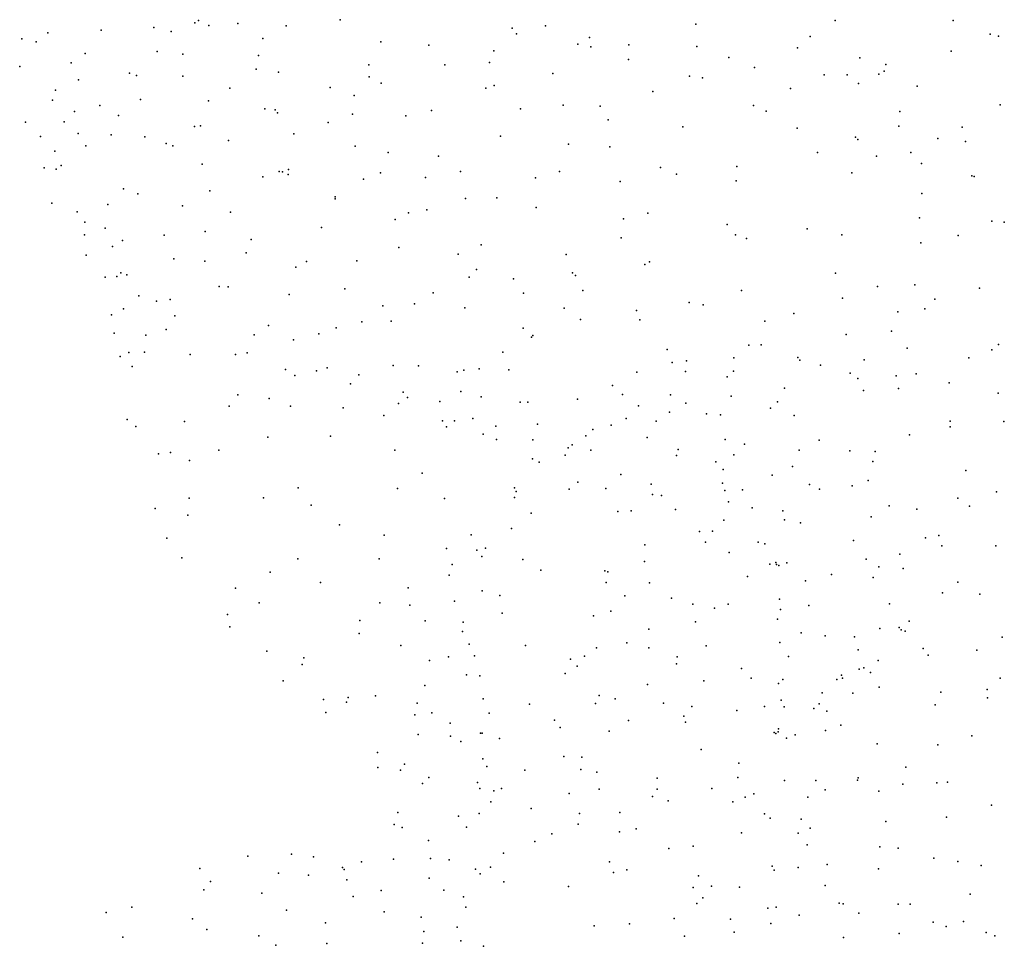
# Model space of a CAD drawing. Header units: metres. Extents: x -25 to 25, y -27.7 to 27.8.
# Tile 17 of 209: x -20.3 to -17.5, y -5.3 to -2.6. Entities that reach past the tile are written whole.
import ezdxf

# ---------------------------------------------------------------- set-up
doc = ezdxf.new("R2010")
doc.units = ezdxf.units.M

msp = doc.modelspace()

# ---------------------------------------------------------------- linework, layer by layer
for p in [(-19.7748, -2.6533, -3.5228), (-19.7644, -2.6464, -1.2597), (-19.7351, -2.6615, 8.0575), (-19.6522, -2.6557, -3.618), (-19.5149, -2.6617, 8.3759), (-19.3612, -2.6445, 8.5014), (-18.7754, -2.6617, -0.5689), (-18.3468, -2.6573, -0.4871), (-17.9506, -2.6464, -0.0943), (-17.6142, -2.6467, 5.5145), (-20.1942, -2.6823, -2.0107), (-20.0422, -2.6743, 7.2052), (-19.892, -2.6665, -3.4089), (-19.8427, -2.6782, 6.4155), (-18.8708, -2.6688, -3.4855), (-18.8579, -2.6849, 8.8351), (-18.0212, -2.6926, -3.5897), (-17.5086, -2.686, -4.1335), (-17.4845, -2.6911, 0.8063), (-20.2677, -2.6986, -2.6768), (-20.2269, -2.708, -2.8456), (-19.5809, -2.6984, 6.3201), (-19.245, -2.7072, -0.8226), (-19.1085, -2.7167, 8.6406), (-18.6831, -2.714, -3.3277), (-18.65, -2.6957, 9.0428), (-18.5383, -2.7157, 9.1642), (-18.3441, -2.7208, -3.1751), (-20.0875, -2.7412, 6.6323), (-19.8827, -2.7347, 7.5379), (-19.8091, -2.7424, 7.7478), (-19.5936, -2.7465, 8.2279), (-18.9233, -2.7332, -0.5027), (-18.6469, -2.7218, -0.4418), (-18.0574, -2.7243, -3.431), (-17.6201, -2.7345, 0.6592), (-20.274, -2.7777, -2.3302), (-20.1276, -2.7678, -1.8351), (-19.2786, -2.7735, 8.524), (-19.0622, -2.7735, -3.5567), (-18.9348, -2.7669, 6.3816), (-18.539, -2.758, 6.2005), (-18.2534, -2.7521, 9.4938), (-17.8797, -2.7528, 0.1691), (-17.8062, -2.7723, 0.3347), (-19.9607, -2.7966, -3.2323), (-19.9408, -2.8036, 6.43), (-19.809, -2.8053, -1.2455), (-19.6004, -2.7851, -1.046), (-19.5365, -2.7939, -3.5604), (-18.7543, -2.7981, 6.3376), (-18.3652, -2.8058, 9.3893), (-18.1804, -2.7803, 5.9502), (-17.9817, -2.8013, 9.7305), (-17.9159, -2.802, -3.6275), (-17.826, -2.7997, 9.7831), (-17.8105, -2.7911, -3.809), (-20.1061, -2.8158, 7.1744), (-19.2785, -2.8069, -3.587), (-19.2442, -2.825, -0.6064), (-18.9223, -2.8319, -3.4326), (-18.3279, -2.81, -0.3058), (-17.8837, -2.8265, 5.7582), (-20.1723, -2.8454, 7.0086), (-19.6752, -2.8401, -3.4641), (-19.3891, -2.8374, -0.7777), (-19.3204, -2.8607, 6.2776), (-18.9459, -2.8394, -0.3484), (-18.4695, -2.8489, -3.2341), (-18.0776, -2.8402, -3.2788), (-17.7164, -2.8342, 5.6163), (-20.1802, -2.8736, -2.8455), (-20.0452, -2.8887, -1.642), (-19.9296, -2.8717, -1.376), (-19.7355, -2.8754, 7.8472), (-18.7256, -2.8884, 9.0217), (-18.1833, -2.8889, 9.6173), (-17.4802, -2.8868, 0.8696), (-20.1178, -2.9058, 6.5997), (-19.9923, -2.9175, -3.1042), (-19.575, -2.8981, 8.1765), (-19.5457, -2.9012, 6.2582), (-19.5395, -2.9096, -0.8734), (-19.3259, -2.9134, 8.4442), (-19.1002, -2.9032, -0.3669), (-18.8465, -2.8988, 8.8998), (-18.6198, -2.8908, -0.2464), (-18.1468, -2.9056, -0.1729), (-17.766, -2.9066, -3.6629), (-20.2578, -2.9363, -2.5194), (-20.1476, -2.9354, -1.8959), (-19.3948, -2.9374, -0.6398), (-19.1741, -2.9187, 6.2869), (-18.5968, -2.93, -3.2876), (-20.1071, -2.9686, 7.2161), (-20.0136, -2.9726, 7.3572), (-19.776, -2.9491, 7.6849), (-19.7589, -2.947, 6.289), (-19.4932, -2.9702, -3.4315), (-18.3847, -2.9496, 6.0765), (-18.0588, -2.954, 9.7307), (-17.7684, -2.9476, 0.4411), (-17.5879, -2.9506, 0.7426), (-20.2151, -2.9777, -2.1812), (-19.9178, -2.9784, 6.3717), (-19.8562, -2.9976, -1.2422), (-19.6785, -2.9884, -3.3228), (-18.9042, -2.9768, -3.3767), (-18.7098, -2.9992, -0.1593), (-17.8926, -2.9792, 5.7772), (-17.886, -2.986, 9.8198), (-17.6578, -2.9827, 5.5978), (-17.5787, -2.9917, -3.7144), (-20.1737, -3.0195, 6.7157), (-20.0851, -3.0038, -2.8976), (-19.8372, -3.0043, 7.5487), (-19.3178, -3.0049, -0.481), (-19.2239, -3.0227, -0.3602), (-18.5926, -3.0071, 6.2388), (-18.0005, -3.0228, -3.2033), (-17.7342, -3.023, 9.8443), (-19.7536, -3.0566, -1.0579), (-19.0802, -3.0337, -0.2423), (-17.8327, -3.0335, -3.312), (-17.7038, -3.0545, -3.452), (-20.2044, -3.0663, -2.3634), (-20.1702, -3.0709, 7.0876), (-20.1555, -3.0598, -2.6994), (-19.5346, -3.0775, -3.2841), (-19.5253, -3.0778, 6.2499), (-19.5089, -3.0857, -0.6641), (-19.508, -3.0715, 8.0701), (-19.2459, -3.0809, -3.355), (-19.0182, -3.0774, -3.3361), (-18.7353, -3.0771, 9.0159), (-18.4481, -3.0655, 9.362), (-18.4024, -3.0844, -0.1024), (-18.2303, -3.0626, 9.6069), (-17.9028, -3.0806, 0.1334), (-19.5807, -3.0927, 7.9234), (-19.2945, -3.0992, 8.3555), (-19.1179, -3.0947, 8.5697), (-18.804, -3.0949, 6.3306), (-18.5631, -3.1058, 9.2119), (-18.2321, -3.104, -0.0798), (-17.5606, -3.0899, 0.805), (-17.5537, -3.0915, -3.5452), (-19.9782, -3.1267, -1.4549), (-19.9369, -3.1404, -2.9367), (-19.732, -3.1322, -3.1245), (-17.7034, -3.1397, -3.2727), (-20.1827, -3.167, 6.9068), (-19.3753, -3.1491, -3.2594), (-19.3753, -3.1549, 6.2534), (-19.0032, -3.1539, -0.1162), (-18.9139, -3.1519, 8.8069), (-20.1103, -3.1919, -2.1106), (-20.0231, -3.1709, 7.3085), (-19.8105, -3.1754, 7.5195), (-19.6729, -3.1927, -0.8836), (-19.1658, -3.195, 8.4351), (-19.1136, -3.1864, -3.2596), (-18.8018, -3.1794, 8.9195), (-18.4836, -3.1958, -3.2685), (-20.0888, -3.2217, -2.569), (-19.2045, -3.214, -0.2326), (-18.5529, -3.212, 6.274), (-17.7102, -3.2094, 9.8405), (-17.504, -3.2189, 5.5474), (-17.4682, -3.2217, 1), (-20.0302, -3.2391, -1.6975), (-19.7458, -3.2485, 6.3244), (-19.4144, -3.2368, 8.0322), (-18.2575, -3.2279, -3.236), (-18.0303, -3.241, 9.7465), (-20.0895, -3.2573, -2.371), (-19.9813, -3.2735, -2.6925), (-19.8625, -3.2587, -1.2033), (-19.6147, -3.2708, -3.0458), (-18.5604, -3.2665, 9.19), (-18.234, -3.2576, 9.5975), (-18.2033, -3.268, 6.0457), (-17.931, -3.2575, 5.8359), (-17.7058, -3.2802, 0.4984), (-17.5997, -3.2592, 0.7753), (-20.0095, -3.2908, 6.5743), (-19.6283, -3.3094, 7.6053), (-19.1935, -3.2933, 8.2888), (-18.959, -3.2859, 8.6541), (-20.085, -3.3156, 7.0181), (-19.8352, -3.326, 7.413), (-19.7467, -3.3329, -0.9505), (-19.4568, -3.3335, 7.8038), (-19.3137, -3.3314, -0.3216), (-19.0246, -3.3126, -0.097), (-18.717, -3.3139, -0.024), (-18.4797, -3.3347, 9.3087), (-19.9859, -3.3656, -2.503), (-19.4873, -3.3501, 6.303), (-18.9727, -3.3563, -3.19), (-18.6984, -3.3656, -3.2246), (-18.4929, -3.3426, -0.0045), (-20.0302, -3.3783, -1.9229), (-19.9974, -3.376, -1.5927), (-19.9686, -3.3721, 7.2157), (-18.9934, -3.3786, 8.5173), (-18.8666, -3.3827, -0.0388), (-18.6906, -3.3734, 8.9706), (-17.949, -3.3672, 0.1126), (-19.7059, -3.4051, -2.8423), (-19.6797, -3.4056, 7.4738), (-19.3479, -3.4115, 6.3486), (-18.6688, -3.4159, 6.4406), (-18.217, -3.4166, 6.1354), (-17.8296, -3.4046, -3.2386), (-17.7229, -3.4001, 9.8075), (-17.5392, -3.4098, 9.8009), (-19.9342, -3.4313, -1.3687), (-19.8841, -3.4469, 6.5772), (-19.8452, -3.4416, 7.3056), (-19.5058, -3.4274, -0.556), (-19.0959, -3.4231, 8.2946), (-18.8379, -3.4235, 8.7053), (-18.3667, -3.4507, 6.319), (-17.9297, -3.438, 9.7523), (-17.6663, -3.4408, -3.2991), (-19.9781, -3.4684, 6.8483), (-19.2394, -3.4604, 7.9853), (-19.1492, -3.4546, 8.1401), (-19.0052, -3.4653, 6.4647), (-18.722, -3.4671, 8.8331), (-18.5161, -3.4737, 6.4374), (-18.3268, -3.4576, 9.4679), (-17.7712, -3.4769, 0.3324), (-17.6946, -3.469, 0.6758), (-20.0127, -3.4855, -2.1081), (-19.8319, -3.4881, -2.65), (-19.2994, -3.5059, -3.0003), (-19.2154, -3.5037, -0.2329), (-18.6759, -3.4988, -0.0126), (-18.5071, -3.5002, 0.0152), (-18.1503, -3.5033, 0.0932), (-18.0678, -3.4823, 9.6621), (-19.8568, -3.5274, -1.2186), (-19.5651, -3.5157, 7.4439), (-19.3719, -3.523, 7.6218), (-18.8393, -3.5235, 6.5386), (-17.7895, -3.5324, 5.77), (-20.005, -3.5381, -1.9534), (-19.9143, -3.5438, -2.4576), (-19.6056, -3.5429, -0.7456), (-19.494, -3.5565, 6.4673), (-19.4218, -3.5396, -0.4635), (-18.8152, -3.5489, 8.5886), (-18.8118, -3.545, -3.1643), (-17.9185, -3.5417, 5.8804), (-18.4289, -3.5843, 6.5113), (-18.1958, -3.5725, -3.3791), (-18.1613, -3.5715, 6.1778), (-17.7446, -3.5806, 0.5822), (-17.5038, -3.5854, 9.771), (-17.485, -3.5702, 1.2516), (-19.988, -3.6041, -1.7947), (-19.9629, -3.593, -2.2812), (-19.9186, -3.5923, -1.3965), (-19.7881, -3.5986, 6.7098), (-19.6594, -3.5987, -2.7479), (-19.6259, -3.5935, 7.2957), (-18.8973, -3.5921, 8.3955), (-18.374, -3.6169, 9.3026), (-18.239, -3.6083, 9.4887), (-18.0567, -3.6077, 6.04), (-18.0512, -3.6152, -3.5721), (-17.8671, -3.6141, -3.5642), (-17.5697, -3.6083, 5.6607), (-19.9535, -3.6331, -1.5608), (-19.5161, -3.6414, -2.8429), (-19.428, -3.6457, 7.369), (-19.3977, -3.6371, 6.5636), (-19.2093, -3.6299, 7.6646), (-19.1377, -3.631, -3.0019), (-19.0081, -3.6437, 8.0667), (-18.9642, -3.6395, -3.0838), (-18.8805, -3.6422, -0.0737), (-18.4146, -3.6217, 0.0726), (-18.3766, -3.6472, -3.4309), (-18.2403, -3.6466, -3.6286), (-17.9917, -3.6289, 9.6567), (-19.4903, -3.6587, -0.6247), (-19.3077, -3.6571, -2.9433), (-19.0271, -3.6477, 6.6313), (-18.5158, -3.6494, 8.9013), (-18.2583, -3.6621, 6.3453), (-17.9071, -3.6517, 0.1772), (-17.8858, -3.6671, -3.7156), (-17.7761, -3.6596, 0.4508), (-17.7194, -3.6537, 0.9095), (-19.3312, -3.6826, -0.4254), (-18.5851, -3.687, -3.2904), (-18.0944, -3.6943, 0.1516), (-17.869, -3.7014, 5.8559), (-17.7693, -3.6955, 9.7439), (-17.6255, -3.679, -3.6504), (-19.6526, -3.7141, 6.8769), (-19.5628, -3.7239, 7.0361), (-19.1808, -3.706, 7.5244), (-19.1689, -3.7209, -0.2917), (-19.0171, -3.7039, 7.9191), (-18.9586, -3.7197, 6.77), (-18.6849, -3.7257, 8.4886), (-18.5565, -3.7125, 8.7145), (-18.4196, -3.7139, -3.7032), (-18.2462, -3.7176, 0.128), (-17.4853, -3.709, 1.352), (-19.6771, -3.7456, -0.9739), (-19.502, -3.7464, 6.8901), (-19.3526, -3.7507, 7.1683), (-19.1944, -3.7383, 6.7815), (-19.0766, -3.7324, 7.6734), (-18.848, -3.7349, 8.1498), (-18.8263, -3.7342, -3.1182), (-18.5109, -3.7446, 0.0335), (-18.3754, -3.7375, 9.0915), (-18.1347, -3.7516, 6.1925), (-18.1142, -3.7336, -3.9202), (-19.9682, -3.7844, -2.0883), (-19.2367, -3.7727, 7.042), (-19.0694, -3.7874, 7.1676), (-18.9829, -3.7815, 6.9675), (-18.5454, -3.7812, -3.7797), (-18.4222, -3.763, 8.8524), (-18.3173, -3.7678, 6.6015), (-18.2772, -3.7702, -3.9997), (-18.0668, -3.7726, 9.5453), (-19.9426, -3.8038, -1.7618), (-19.8048, -3.7901, -1.2399), (-19.0573, -3.805, -2.9722), (-19.0345, -3.7881, 7.4341), (-18.9167, -3.8025, 7.7927), (-18.7982, -3.7969, -0.0956), (-18.6409, -3.8128, -3.5883), (-18.5882, -3.8001, 6.935), (-18.46, -3.7885, -3.9299), (-17.6227, -3.7891, 1.2342), (-17.6222, -3.8046, -3.8034), (-17.4696, -3.7896, -3.7378), (-19.5668, -3.8341, -0.886), (-19.3887, -3.8315, -0.6379), (-18.953, -3.8256, -0.2059), (-18.9152, -3.841, 7.1599), (-18.8118, -3.8422, 7.9461), (-18.6606, -3.8308, 8.2387), (-18.4859, -3.8354, -4.0941), (-18.264, -3.8409, -4.1633), (-17.9957, -3.8425, 0.1898), (-17.7379, -3.8272, 1.0459), (-19.7066, -3.8711, -2.6404), (-19.205, -3.8712, -0.4382), (-18.7108, -3.8643, 8.0652), (-18.6995, -3.8566, -3.781), (-18.6469, -3.8711, -3.9869), (-18.3975, -3.8691, 8.5822), (-18.2083, -3.8543, 6.2985), (-18.0531, -3.8709, -4.1571), (-19.8783, -3.8814, -1.6371), (-19.8441, -3.8777, -2.43), (-18.8129, -3.8957, 7.682), (-18.72, -3.8852, 7.1068), (-18.4027, -3.8868, -4.2468), (-18.2387, -3.8843, 0.1399), (-17.9084, -3.8734, 5.878), (-17.8362, -3.875, 0.7847), (-19.7897, -3.9007, -1.3467), (-18.7937, -3.9054, 7.3252), (-18.29, -3.9049, 6.4614), (-18.2692, -3.9265, 8.9883), (-18.0718, -3.9183, 9.4916), (-17.8432, -3.9035, -4.0675), (-19.1272, -3.9365, -2.9324), (-18.5606, -3.9407, 8.0807), (-18.1298, -3.9426, 6.1252), (-17.578, -3.9295, 5.7034), (-19.4807, -3.9789, -0.934), (-19.1976, -3.9801, -0.5648), (-18.8641, -3.9787, -3.5589), (-18.7083, -3.9829, -4.1802), (-18.6835, -3.9622, 7.5517), (-18.604, -3.9801, 7.7562), (-18.4748, -3.9686, 0.0196), (-18.2717, -3.9658, 8.4398), (-18.2147, -3.984, 8.6283), (-18.023, -3.9692, 5.9693), (-17.9944, -3.9829, -4.2698), (-17.9021, -3.9733, 9.6324), (-17.8561, -3.958, 0.5415), (-19.7906, -4.0084, -1.4882), (-19.5789, -4.0072, -1.0904), (-19.0635, -4.0091, -0.456), (-18.8637, -4.0063, -3.3918), (-18.8595, -3.9891, -3.9086), (-18.4703, -3.9973, 6.9512), (-18.4455, -4.0008, 7.9561), (-18.2644, -3.9858, -4.3844), (-17.6002, -4.0085, 1.3525), (-17.4902, -3.9903, 9.7905), (-19.8876, -4.0376, -1.9543), (-19.443, -4.0276, -2.7769), (-18.4055, -4.04, 6.7431), (-18.2546, -4.0181, 8.2257), (-18.1867, -4.0357, 9.1104), (-17.7962, -4.0295, -4.1838), (-17.7178, -4.0397, 1.1598), (-17.5671, -4.0306, -4.0317), (-19.7947, -4.0563, -2.4337), (-18.8164, -4.0511, -0.2639), (-18.5694, -4.0463, 7.3433), (-18.5317, -4.0445, 7.1298), (-18.0997, -4.044, 0.1778), (-17.8477, -4.0611, 0.8727), (-19.3623, -4.0839, -0.9132), (-18.8725, -4.095, -4.0978), (-18.2672, -4.071, 6.3026), (-18.0942, -4.0694, 9.3506), (-18.0494, -4.0787, -4.3904), (-19.8549, -4.122, -2.1339), (-19.2352, -4.1138, -0.7911), (-18.9878, -4.1124, -3.6391), (-18.3364, -4.1035, 6.4928), (-18.3001, -4.1017, 0.1111), (-17.693, -4.1212, 5.6965), (-17.6548, -4.1149, -4.1797), (-19.0579, -4.1518, -2.9283), (-18.9462, -4.1504, -3.1368), (-18.4926, -4.141, 6.866), (-18.3193, -4.1332, -4.5122), (-18.1693, -4.1335, 8.1366), (-18.1504, -4.1383, 8.7322), (-17.8983, -4.1291, 5.8169), (-17.646, -4.1439, 9.7268), (-17.4924, -4.1437, 1.641), (-19.812, -4.1781, -1.8779), (-18.9716, -4.1567, -3.9487), (-18.9567, -4.1739, -0.5158), (-18.252, -4.1628, 7.9898), (-17.766, -4.1678, -4.3057), (-19.4812, -4.181, -2.6889), (-19.2495, -4.1814, -2.7999), (-19.0417, -4.1973, -3.7997), (-18.84, -4.1828, -0.3522), (-18.4933, -4.1884, 7.6851), (-18.1359, -4.196, 8.8817), (-18.1197, -4.191, 9.1301), (-18.1176, -4.1971, 8.5541), (-18.1105, -4.2003, 0.182), (-18.0877, -4.1927, 5.9849), (-17.8622, -4.182, 0.6668), (-17.8253, -4.2036, 9.6089), (-17.7565, -4.2084, 1.1013), (-19.5602, -4.2188, -1.3889), (-19.0501, -4.2271, -3.5441), (-18.7887, -4.2135, -4.3637), (-18.6064, -4.2152, 7.2369), (-18.5979, -4.2178, 7.3946), (-18.1999, -4.2309, -4.5578), (-17.9602, -4.2254, 0.2773), (-17.8417, -4.2341, 0.8775), (-19.6591, -4.2644, -1.6345), (-19.4167, -4.2487, -1.2209), (-19.1673, -4.2635, -0.9138), (-18.6032, -4.2486, -0.0934), (-18.4791, -4.2492, 6.7136), (-18.0351, -4.2435, -4.5019), (-17.6009, -4.2473, 5.6596), (-18.9564, -4.2724, -3.0101), (-18.9056, -4.2853, -4.2491), (-18.5496, -4.2869, 6.8886), (-17.6443, -4.2776, 1.4372), (-17.5381, -4.2815, 2.0139), (-19.5913, -4.3061, -2.4955), (-19.248, -4.306, -1.0747), (-19.1626, -4.3129, -2.7821), (-19.0346, -4.3018, -3.3809), (-18.4165, -4.2932, -4.5811), (-18.3558, -4.3106, 0.1076), (-18.2551, -4.31, 6.1944), (-18.1088, -4.2963, 9.0086), (-18.0248, -4.3136, 9.2862), (-17.7958, -4.3095, -4.4371), (-19.6815, -4.3401, -1.8539), (-18.8988, -4.3355, -0.5294), (-18.6384, -4.3431, 7.0698), (-18.589, -4.3299, -4.5402), (-18.2945, -4.3214, 7.9238), (-18.1064, -4.3256, 8.2631), (-19.6753, -4.3744, -2.2105), (-19.3047, -4.3566, -2.6604), (-19.1188, -4.358, -3.7046), (-19.0106, -4.3614, -0.8126), (-18.3481, -4.3602, 6.4072), (-18.1149, -4.3527, 5.9998), (-17.7389, -4.3591, 1.284), (-19.3069, -4.3942, -1.2754), (-19.0125, -4.3881, -3.2494), (-18.481, -4.3811, 0.0434), (-18.047, -4.3915, 0.2858), (-17.9783, -4.4, 5.8531), (-17.895, -4.4036, 0.5888), (-17.8232, -4.3791, 1.0515), (-17.7679, -4.3771, 1.6687), (-17.7623, -4.3832, 5.7013), (-17.7509, -4.387, 1.5067), (-17.474, -4.4039, 5.6413), (-19.1878, -4.4282, -1.1629), (-18.9931, -4.4243, -4.1722), (-18.8327, -4.4279, -0.3447), (-18.5443, -4.4202, 7.7052), (-18.3181, -4.429, -4.6301), (-18.1078, -4.4195, -4.5983), (-19.57, -4.4439, -1.823), (-19.0523, -4.4602, -2.7836), (-18.9776, -4.4573, -2.9275), (-18.6643, -4.4586, 7.5408), (-18.6307, -4.4345, 6.9424), (-18.4808, -4.4342, -4.606), (-18.4001, -4.46, 7.8687), (-18.0832, -4.4589, 8.8671), (-17.8847, -4.4405, 0.8552), (-17.6992, -4.4368, -4.4784), (-17.685, -4.456, 2.2323), (-17.5463, -4.4415, 9.6003), (-19.469, -4.4817, -1.6824), (-19.4647, -4.4634, -2.4433), (-19.1062, -4.4706, -3.3918), (-18.7041, -4.4666, 7.1418), (-18.6853, -4.4868, -4.5033), (-18.4027, -4.4801, 6.4913), (-17.8273, -4.4704, 2.0701), (-19.0009, -4.5112, -3.1484), (-18.9624, -4.5149, -0.8139), (-18.7192, -4.5075, 7.3366), (-18.2169, -4.4938, 0.2432), (-17.9317, -4.5122, 1.1195), (-17.8821, -4.4951, 1.4584), (-17.8682, -4.4916, 1.2926), (-17.8497, -4.5048, -4.54), (-19.5233, -4.5288, -2.1084), (-19.1196, -4.5423, -2.6567), (-18.485, -4.5389, 0.1344), (-18.3245, -4.5286, 6.3463), (-18.1898, -4.5214, 8.086), (-18.1117, -4.5367, 8.3255), (-18.0991, -4.5245, 5.9965), (-17.945, -4.5253, 1.7777), (-17.929, -4.5209, 1.966), (-17.4802, -4.5215, 2.4005), (-19.26, -4.5711, -1.475), (-18.6228, -4.5703, 0.0429), (-17.9874, -4.5629, 9.0165), (-17.9, -4.5643, 9.1951), (-17.8249, -4.5463, 5.7627), (-17.6494, -4.5607, 2.3575), (-17.5168, -4.5537, 5.6641), (-19.4082, -4.5815, -1.8113), (-19.3426, -4.5894, -1.6585), (-19.3383, -4.5763, -2.4023), (-19.1415, -4.5928, -3.8659), (-18.9531, -4.5802, -4.2432), (-18.8211, -4.5955, -0.1803), (-18.6329, -4.5933, 6.8761), (-18.5769, -4.5803, 7.6999), (-18.4397, -4.5919, -4.6025), (-18.104, -4.5836, 8.4776), (-17.9956, -4.5942, 1.2823), (-17.6655, -4.5968, 5.6966), (-17.5163, -4.5774, -4.6472), (-19.4018, -4.6193, -1.9974), (-19.1479, -4.6252, -3.5039), (-19.0996, -4.6197, -3.3424), (-18.9362, -4.6206, -0.531), (-18.3812, -4.629, 7.905), (-18.3586, -4.6018, 0.2835), (-18.2303, -4.6131, 6.1993), (-18.1514, -4.6017, 0.5887), (-18.0957, -4.6032, 0.8578), (-18.0106, -4.608, 1.6115), (-17.9735, -4.6155, 5.8892), (-19.0472, -4.6491, -4.0966), (-18.7496, -4.6412, -4.4484), (-18.5387, -4.6418, 6.7143), (-18.3766, -4.6465, 6.4808), (-17.9336, -4.6552, 2.1941), (-19.1381, -4.6812, -1.4241), (-18.9604, -4.6775, -2.9462), (-18.9559, -4.6783, -0.9838), (-18.734, -4.6618, 7.1901), (-18.5939, -4.6722, -4.5317), (-18.1244, -4.6758, 8.1978), (-18.1193, -4.6787, -4.6067), (-18.1123, -4.6745, 6.067), (-18.1118, -4.6655, 1.0958), (-18.064, -4.6826, 1.8612), (-17.9773, -4.6705, 8.899), (-17.5609, -4.6852, 2.4755), (-19.0464, -4.6865, -1.2567), (-19.0165, -4.7018, -3.1523), (-18.9066, -4.693, -0.3095), (-18.0885, -4.6918, 1.3994), (-17.8308, -4.708, 5.8308), (-17.6581, -4.7115, 9.2506), (-19.2545, -4.7333, -1.7784), (-18.3316, -4.7242, 0.6826), (-19.1777, -4.7659, -1.6342), (-18.9544, -4.7508, -0.6972), (-18.7235, -4.7441, 7.3734), (-18.672, -4.7464, 0.1158), (-18.2244, -4.763, 1.0302), (-19.2538, -4.7759, -2.0647), (-19.1891, -4.7835, -2.3544), (-18.9424, -4.7728, -1.1585), (-18.8346, -4.7836, -4.305), (-18.675, -4.7812, -4.4334), (-18.629, -4.789, 6.8863), (-17.749, -4.775, 2.4205), (-19.1258, -4.8209, -3.4477), (-19.1079, -4.8042, -3.8758), (-18.9694, -4.8182, -2.8813), (-18.4575, -4.8057, -4.5209), (-18.2276, -4.8046, 8.0151), (-18.0949, -4.8123, 8.287), (-18.0055, -4.8126, 2.1943), (-17.8865, -4.8122, 8.8813), (-17.8843, -4.8052, 2.3216), (-17.7575, -4.8235, 9.0147), (-17.6607, -4.8195, 5.8232), (-17.6304, -4.8176, -4.6516), (-18.9631, -4.8353, -0.528), (-18.9225, -4.8424, -4.1639), (-18.901, -4.8356, -0.1715), (-18.708, -4.8499, 7.1014), (-18.6225, -4.837, 7.6072), (-18.4577, -4.8376, 6.6386), (-18.3019, -4.8354, 6.4594), (-18.1824, -4.8512, 1.6403), (-17.9784, -4.8396, 6.0548), (-17.8254, -4.8432, 5.9278), (-18.9314, -4.874, -0.9557), (-18.4704, -4.8587, 7.7919), (-18.4263, -4.871, 0.8113), (-18.2421, -4.8736, 1.298), (-18.2065, -4.8605, 1.4806), (-18.0284, -4.8602, 8.5893), (-19.1962, -4.9041, -1.9213), (-18.9644, -4.9068, -0.7082), (-18.8161, -4.8925, 0.0591), (-18.6783, -4.9071, 7.4182), (-18.5637, -4.9039, 0.6123), (-18.152, -4.9079, 6.332), (-17.5048, -4.8832, 5.8495), (-19.2069, -4.9378, -2.1741), (-19.0239, -4.9144, -3.1113), (-18.6823, -4.9374, 7.2464), (-18.1358, -4.9202, 1.981), (-18.0468, -4.9234, 8.3877), (-17.8062, -4.9299, -4.6092), (-17.6332, -4.9177, 2.5082), (-19.1837, -4.9465, -1.7481), (-19.0005, -4.9457, -3.9683), (-18.7577, -4.9644, -4.2583), (-18.5648, -4.9589, 6.8785), (-18.5177, -4.9503, 7.6757), (-18.2173, -4.9623, 7.9349), (-18.0556, -4.9629, 8.2128), (-18.0219, -4.9488, 6.2426), (-19.1091, -4.9842, -3.641), (-18.8058, -4.9866, 0.2059), (-18.8951, -5.0203, -4.0754), (-18.4246, -5.0062, -4.4376), (-18.3545, -4.9997, 1.0789), (-18.0302, -4.9959, -4.5793), (-17.8226, -5.0021, 2.414), (-17.7707, -5.0059, 6.0733), (-19.6242, -5.0282, -1.4475), (-19.4993, -5.0231, -1.2498), (-19.4371, -5.0304, -1.465), (-19.2996, -5.045, -1.3962), (-19.2085, -5.0372, -2.3803), (-19.1034, -5.0347, -3.423), (-19.0503, -5.0391, -2.8956), (-18.5934, -5.0441, -4.3149), (-17.6687, -5.0343, -4.7153), (-17.6009, -5.0432, 6.082), (-19.7606, -5.064, -1.3607), (-19.5366, -5.0767, -1.6186), (-19.3543, -5.0603, -1.6626), (-19.3497, -5.0662, -1.1605), (-18.9755, -5.0657, -0.6212), (-18.9328, -5.0594, -1.2196), (-18.5821, -5.0748, 7.0507), (-18.5437, -5.0675, 7.541), (-18.1294, -5.0567, 6.4653), (-18.1238, -5.0681, 2.1236), (-18.056, -5.0604, 8.0737), (-17.973, -5.0519, 8.4379), (-17.8265, -5.0641, 6.2358), (-17.5345, -5.0554, -4.7977), (-19.73, -5.1006, -1.6271), (-19.4511, -5.0824, -1.0213), (-19.3417, -5.0957, -1.8231), (-19.1069, -5.0908, -1.2904), (-18.9621, -5.0787, -0.8311), (-18.8941, -5.1015, 0.1457), (-18.34, -5.0842, 1.2525), (-19.7488, -5.1248, -0.9846), (-19.5842, -5.1342, -1.7898), (-19.2435, -5.1263, -0.9746), (-19.0658, -5.1249, -1.0893), (-18.71, -5.1153, 0.6213), (-18.3547, -5.1175, 7.7123), (-18.3026, -5.1138, 1.7449), (-18.2226, -5.117, 1.9939), (-17.9789, -5.1124, 6.42), (-19.3233, -5.1435, -2.1941), (-19.0095, -5.1446, -3.8172), (-18.3273, -5.1467, 1.5757), (-17.9386, -5.1625, 8.2249), (-17.5657, -5.1364, 6.2798), (-20.0274, -5.1888, -1.3196), (-19.9544, -5.1734, -1.5701), (-19.5136, -5.1827, -1.9765), (-19.2351, -5.1866, -0.8041), (-19.0031, -5.1734, -0.3217), (-18.3447, -5.1637, 6.77), (-18.1422, -5.177, 7.8091), (-18.1179, -5.1741, 6.5856), (-17.9272, -5.1641, 2.3535), (-17.7702, -5.1651, 8.6769), (-17.7363, -5.165, 6.3647), (-19.7819, -5.2068, -0.8525), (-19.4027, -5.2181, -0.7353), (-19.13, -5.2024, -2.8807), (-18.4093, -5.2057, -4.3229), (-18.2485, -5.2081, -4.4427), (-18.0528, -5.1961, -4.5716), (-17.8826, -5.1909, 8.4279), (-17.6709, -5.2163, -4.813), (-17.5842, -5.2145, 6.4907), (-19.7408, -5.2375, -1.9114), (-19.1221, -5.2427, -3.061), (-19.0271, -5.2305, -0.1507), (-18.6374, -5.2266, -4.1808), (-18.5365, -5.2208, 0.9189), (-18.238, -5.2453, 7.6507), (-18.1337, -5.2199, 2.1808), (-17.6343, -5.2287, 8.7554), (-17.5202, -5.2458, 2.5209), (-19.9801, -5.2591, -0.9937), (-19.5924, -5.2551, -0.712), (-19.0171, -5.2693, 0.02), (-18.3791, -5.2561, 1.3232), (-17.9265, -5.2598, -4.6873), (-17.7674, -5.2484, 6.5795), (-17.4951, -5.2555, 6.6602), (-19.5439, -5.282, -2.1247), (-19.3987, -5.2774, -2.3768), (-19.1259, -5.2761, -3.4575), (-18.9519, -5.2853, -3.878)]:
    msp.add_point(p)

doc.saveas('drawing.dxf')
